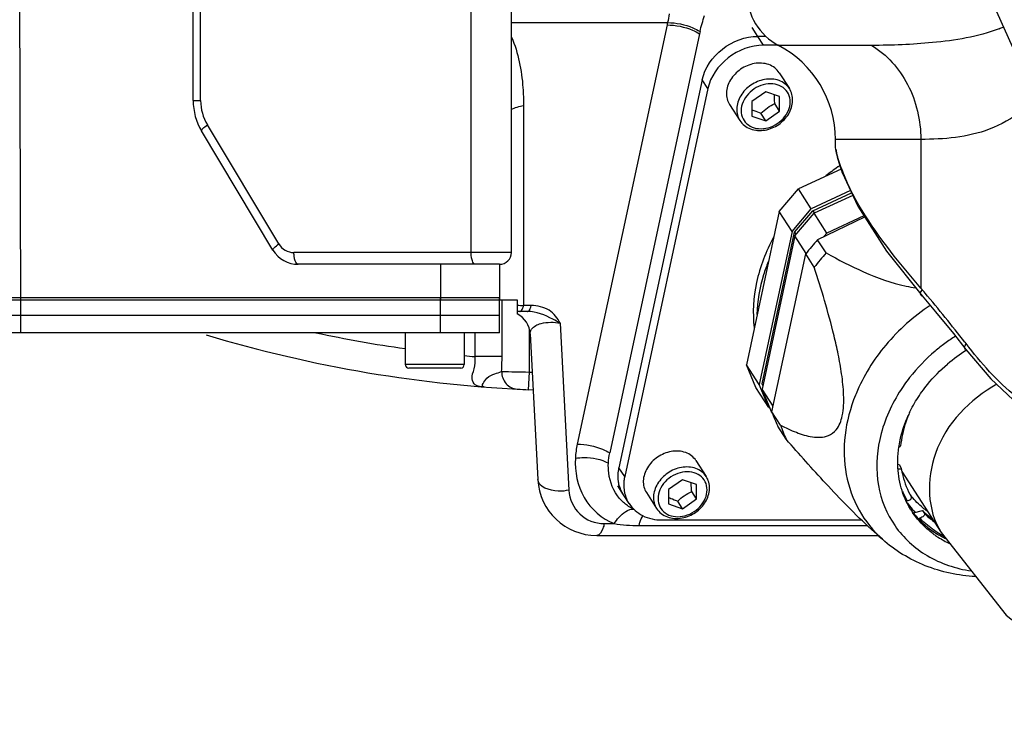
# Model space of a CAD drawing. Header units: millimetres. Extents: x 0 to 8493, y 0 to 6007.
# Tile 37 of 111: x 4270 to 4437, y 963 to 1084. Entities that reach past the tile are written whole.
import ezdxf

# ---------------------------------------------------------------- set-up
doc = ezdxf.new("R2010")
doc.units = ezdxf.units.MM
doc.header["$LTSCALE"] = 467.107143
doc.layers.get('0').update_dxf_attribs({"linetype": 'CONTINUOUS'})
for name, color, linetype in [('304102000091DXF_CONTINUOUS_LINE', 7, 'CONTINUOUS'), ('304103000034DXF_CONTINUOUS_LINE', 7, 'CONTINUOUS'), ('304103000094DXF_CONTINUOUS_LINE', 7, 'CONTINUOUS'), ('304105000235DXF_CONTINUOUS_LINE', 7, 'CONTINUOUS'), ('304105000236DXF_CONTINUOUS_LINE', 7, 'CONTINUOUS'), ('304105000239DXF_CONTINUOUS_LINE', 7, 'CONTINUOUS'), ('304106000057DXF_CONTINUOUS_LINE', 7, 'CONTINUOUS'), ('304106000059DXF_CONTINUOUS_LINE', 7, 'CONTINUOUS'), ('304106000061DXF_CONTINUOUS_LINE', 7, 'CONTINUOUS'), ('304109000080DXF_CONTINUOUS_LINE', 7, 'CONTINUOUS'), ('304109000081DXF_CONTINUOUS_LINE', 7, 'CONTINUOUS'), ('304109000082DXF_CONTINUOUS_LINE', 7, 'CONTINUOUS'), ('304109000083DXF_CONTINUOUS_LINE', 7, 'CONTINUOUS'), ('501023000078DXF_CONTINUOUS_LINE', 7, 'CONTINUOUS'), ('XIANLAN_DXF_CONTINUOUS_LINE', 7, 'CONTINUOUS'), ('最大动作范围图_DXF_DIMENSION', 7, 'CONTINUOUS')]:
    doc.layers.add(name, color=color, linetype=linetype)
doc.styles.get("Standard").update_dxf_attribs({"font": 'txt', "width": 0.7})
doc.dimstyles.new('DIMSTYLE_1', dxfattribs={"dimtxt": 85.714286, "dimasz": 42.857143, "dimexe": 1.5, "dimexo": 0, "dimgap": 6, "dimtad": 0, "dimtih": 1, "dimtoh": 1, "dimdec": 1, "dimdsep": 46, "dimtxsty": 'Standard', "dimblk": '_FILLED', "dimblk1": '_FILLED', "dimblk2": '_FILLED', "dimcen": 0.09, "dimclrt": 5, "dimazin": 2, "dimtp": 0.5, "dimtm": 0.5, "dimtfac": 1, "dimtdec": 65535, "dimtofl": 0, "dimtmove": 0, "dimatfit": 3, "dimldrblk": '_FILLED', "dimfxl": 0, "dimtolj": 1, "dimarcsym": 0})

# ---------------------------------------------------------------- blocks, each defined once
blk = doc.blocks.new('*D2')
at = {"layer": '最大动作范围图_DXF_DIMENSION', "color": 2, "linetype": 'Continuous', "transparency": 16777216}
blk.add_line((5263.67, 1245.98), (4966.12, 1245.98), dxfattribs=at)
for start, end in [(260.88866, 360), (193, 239.94839)]:
    blk.add_arc((4366.38, 1245.98), 610.46, start, end, dxfattribs=at)
for points in [[(4986.04, 1202.78), (4976.84, 1245.98), (4964.63, 1203.53)], [(3793.01, 1070.04), (3771.56, 1108.66), (3772.32, 1064.49)]]:
    blk.add_solid(points, dxfattribs=at)
blk = doc.blocks.new('_FILLED')
at = {"color": 0, "linetype": 'ByBlock'}
blk.add_solid([(0, 0), (-1, 0.25), (-1, -0.25)], dxfattribs=at)

msp = doc.modelspace()

# ---------------------------------------------------------------- linework, layer by layer
at = {"color": 2, "linetype": 'Continuous'}
msp.add_circle((4366.427, 1245.984), 316, dxfattribs=at)
at = {"layer": '304102000091DXF_CONTINUOUS_LINE', "color": 9, "linetype": 'Continuous'}
for p, q in [((4270.188, 1036.484), (4269.979, 1090.554)), ((4353.427, 1083.503), (4379.939, 1083.503)), ((4379.85, 1083.093), (4364.603, 1011.984)), ((4355.498, 1069.43), (4355.496, 1035.484)), ((4341.427, 1042.484), (4341.427, 1036.484)), ((4356.788, 1035.484), (4355.496, 1035.484)), ((4361.718, 1032.485), (4363.203, 1004.17)), ((4369.195, 998.484), (4370.876, 998.484)), ((4375.075, 998.168), (4413.831, 998.168))]:
    msp.add_line(p, q, dxfattribs=at)
at = {"layer": '304102000091DXF_CONTINUOUS_LINE', "color": 7, "linetype": 'Continuous'}
for p, q in [((4385.364, 1081.593), (4370.117, 1010.484)), ((4351.427, 1042.484), (4351.427, 1036.484)), ((4193.614, 1036.484), (4354.427, 1036.484)), ((4354.427, 1036.484), (4354.427, 1034.058)), ((4356.144, 1034.484), (4354.427, 1034.484)), ((4356.626, 1030.693), (4357.922, 1005.961)), ((4367.908, 996.484), (4415.686, 996.484))]:
    msp.add_line(p, q, dxfattribs=at)
at = {"layer": '304102000091DXF_CONTINUOUS_LINE', "color": 9, "linetype": 'Continuous'}
for centre, radius, start, end in [((4475.379, 1062.611), 97.699, 167.65239, 167.89869), ((4356.998, 1061.06), 25.62, 264.24175, 266.64021), ((4369.195, 1004.484), 6, 182.99916, 270.00084), ((4376.31, 1005.921), 5.375, 239.39249, 246.31494)]:
    msp.add_arc(centre, radius, start, end, dxfattribs=at)
at = {"layer": '304102000091DXF_CONTINUOUS_LINE', "color": 7, "linetype": 'Continuous'}
for centre, radius, start, end in [((4476.696, 1062.012), 93.407, 167.65273, 167.8992), ((4352.632, 1030.484), 4, 3.00004, 63.3234), ((4367.908, 1006.484), 10, 182.99939, 270), ((4376.653, 1006.907), 6.401, 236.99213, 241.23839), ((4376.591, 1006.797), 6.275, 241.25421, 246.15818)]:
    msp.add_arc(centre, radius, start, end, dxfattribs=at)
at = {"layer": '304102000091DXF_CONTINUOUS_LINE', "color": 9, "linetype": 'Continuous'}
for points in [[(4380.221, 1084.98), (4380.14, 1084.485), (4380.048, 1083.992), (4379.939, 1083.503)], [(4353.385, 1068.771), (4354.049, 1069.091), (4354.771, 1069.3), (4355.498, 1069.43)], [(4354.927, 1034.494), (4355.124, 1034.547), (4355.249, 1034.766), (4355.332, 1034.952)], [(4355.332, 1034.952), (4355.407, 1035.122), (4355.459, 1035.302), (4355.498, 1035.484)], [(4364.603, 1011.984), (4364.435, 1011.2), (4364.329, 1010.399), (4364.295, 1009.598)], [(4370.876, 998.484), (4372.263, 998.267), (4373.672, 998.168), (4375.075, 998.168)]]:
    msp.add_open_spline(points, degree=3, dxfattribs=at)
at = {"layer": '304102000091DXF_CONTINUOUS_LINE', "color": 7, "linetype": 'Continuous'}
for points in [[(4385.449, 1081.985), (4385.651, 1082.907), (4385.924, 1083.815), (4386.236, 1084.706)], [(4369.895, 1008.769), (4369.919, 1009.345), (4369.996, 1009.92), (4370.117, 1010.484)], [(4373.166, 1001.538), (4372.656, 1001.87), (4372.189, 1002.279), (4371.789, 1002.738)]]:
    msp.add_open_spline(points, degree=3, dxfattribs=at)
at = {"layer": '304102000091DXF_CONTINUOUS_LINE', "color": 9, "linetype": 'Continuous'}
for points, knots in [([(4379.85, 1083.093), (4381.319, 1083.093), (4383.266, 1082.694), (4384.984, 1081.832), (4385.364, 1081.593)], [0, 0, 0, 0, 0.7657458, 1, 1, 1, 1]), ([(4379.939, 1083.503), (4381.408, 1083.497), (4383.353, 1083.092), (4385.069, 1082.225), (4385.449, 1081.985)], [0, 0, 0, 0, 0.7656281, 1, 1, 1, 1]), ([(4353.452, 1081.031), (4354.624, 1078.343), (4355.361, 1074.367), (4355.498, 1070.437), (4355.498, 1069.43)], [0, 0, 0, 0, 0.7443613, 1, 1, 1, 1]), ([(4354.854, 1034.484), (4354.866, 1034.484), (4354.891, 1034.486), (4354.915, 1034.491), (4354.927, 1034.494)], [0, 0, 0, 0, 0.4956989, 1, 1, 1, 1]), ([(4361.719, 1032.484), (4361.316, 1032.728), (4359.596, 1033.69), (4357.656, 1034.484), (4356.144, 1034.484)], [0, 0, 0, 0, 0.2375515, 1, 1, 1, 1]), ([(4356.145, 1034.484), (4356.213, 1034.484), (4356.615, 1034.667), (4356.716, 1035.147), (4356.788, 1035.484)], [0, 0, 0, 0, 0.1645519, 1, 1, 1, 1]), ([(4361.718, 1032.485), (4361.305, 1033.357), (4359.944, 1035.027), (4357.836, 1035.484), (4356.788, 1035.484)], [0, 0, 0, 0, 0.4793603, 1, 1, 1, 1]), ([(4356.626, 1030.693), (4356.612, 1030.96), (4356.937, 1031.876), (4358.92, 1032.744), (4360.658, 1032.713), (4361.719, 1032.484)], [0, 0, 0, 0, 0.1348025, 0.4518575, 1, 1, 1, 1]), ([(4364.603, 1011.984), (4366.072, 1011.984), (4368.019, 1011.586), (4369.736, 1010.723), (4370.117, 1010.484)], [0, 0, 0, 0, 0.7657457, 1, 1, 1, 1]), ([(4364.295, 1009.598), (4364.197, 1007.32), (4365.048, 1002.581), (4368.779, 999.304), (4370.876, 998.484)], [0, 0, 0, 0, 0.5030198, 1, 1, 1, 1]), ([(4364.295, 1009.598), (4364.784, 1009.668), (4366.679, 1009.789), (4368.653, 1009.433), (4369.895, 1008.768)], [0, 0, 0, 0, 0.2596078, 1, 1, 1, 1]), ([(4363.203, 1004.17), (4362.601, 1004.037), (4360.822, 1003.827), (4357.991, 1004.645), (4357.922, 1005.961)], [0, 0, 0, 0, 0.3188582, 1, 1, 1, 1]), ([(4370.876, 998.484), (4371.113, 998.86), (4371.919, 999.972), (4373.256, 1001.032), (4374.223, 1000.954)], [0, 0, 0, 0, 0.3137926, 1, 1, 1, 1]), ([(4375.075, 998.168), (4375.121, 998.341), (4375.298, 998.936), (4375.549, 999.521), (4375.81, 999.88)], [0, 0, 0, 0, 0.2867435, 1, 1, 1, 1]), ([(4369.195, 998.484), (4369.135, 998.203), (4368.942, 997.476), (4368.433, 996.484), (4367.908, 996.484)], [0, 0, 0, 0, 0.3535558, 1, 1, 1, 1])]:
    msp.add_open_spline(points, degree=3, knots=knots, dxfattribs=at)
at = {"layer": '304102000091DXF_CONTINUOUS_LINE', "color": 7, "linetype": 'Continuous'}
msp.add_open_spline([(4371.789, 1002.738), (4370.753, 1003.93), (4369.932, 1006.085), (4369.871, 1008.215), (4369.895, 1008.769)], degree=3, knots=[0, 0, 0, 0, 0.7401058, 1, 1, 1, 1], dxfattribs=at)
at = {"layer": '304103000034DXF_CONTINUOUS_LINE', "color": 9, "linetype": 'Continuous'}
for p, q in [((4351.845, 1026.82), (4351.845, 1036.484)), ((4356.427, 1031.55), (4356.427, 1024.209)), ((4347.262, 1026.817), (4347.262, 1030.884)), ((4351.845, 1026.82), (4347.262, 1026.82)), ((4356.427, 1024.209), (4356.292, 1021.212))]:
    msp.add_line(p, q, dxfattribs=at)
at = {"layer": '304103000034DXF_CONTINUOUS_LINE', "color": 7, "linetype": 'Continuous'}
msp.add_arc((4366.427, 1245.984), 225, 253.26673, 267.63076, dxfattribs=at)
at = {"layer": '304103000034DXF_CONTINUOUS_LINE', "color": 9, "linetype": 'Continuous'}
for centre, radius, start, end in [((4366.427, 1245.984), 220, 257.88891, 261.89772), ((4366.427, 1245.984), 220, 264.5207, 265.00245), ((4303.04, 1026.857), 48.805, 356.99788, 359.95664), ((4377.151, 2190.346), 1166.321, 268.753432, 268.981886), ((4366.427, 1245.984), 222, 267.41824, 267.55803)]:
    msp.add_arc(centre, radius, start, end, dxfattribs=at)
for points, knots in [([(4348.819, 1021.674), (4348.303, 1021.715), (4347.259, 1021.71), (4346.543, 1023.263), (4347.242, 1024.839), (4347.321, 1026.124), (4347.262, 1026.817)], [0, 0, 0, 0, 0.2382613, 0.4164631, 0.6793879, 1, 1, 1, 1]), ([(4348.726, 1021.686), (4348.224, 1021.811), (4349.332, 1023.533), (4350.488, 1023.828), (4351.4, 1024.169), (4351.778, 1024.302)], [0, 0, 0, 0, 0.3578424, 0.7231795, 1, 1, 1, 1]), ([(4351.778, 1024.301), (4351.772, 1023.568), (4352.272, 1022.067), (4353.71, 1021.343), (4354.407, 1021.305)], [0, 0, 0, 0, 0.5125571, 1, 1, 1, 1]), ([(4348.741, 1021.683), (4348.738, 1021.684), (4348.733, 1021.685), (4348.728, 1021.686), (4348.726, 1021.686)], [0, 0, 0, 0, 0.5142628, 1, 1, 1, 1]), ([(4348.819, 1021.674), (4348.804, 1021.675), (4348.778, 1021.678), (4348.752, 1021.681), (4348.741, 1021.683)], [0, 0, 0, 0, 0.5611352, 1, 1, 1, 1])]:
    msp.add_open_spline(points, degree=3, knots=knots, dxfattribs=at)
at = {"layer": '304103000094DXF_CONTINUOUS_LINE', "color": 9, "linetype": 'Continuous'}
for p, q in [((4414.581, 1079.627), (4398.785, 1079.627)), ((4422.918, 1063.685), (4408.427, 1063.685)), ((4422.918, 1063.685), (4422.918, 1038.46)), ((4409.579, 1058.067), (4409.486, 1058.728))]:
    msp.add_line(p, q, dxfattribs=at)
at = {"layer": '304103000094DXF_CONTINUOUS_LINE', "color": 7, "linetype": 'Continuous'}
for p, q in [((4408.427, 1062.648), (4408.427, 1063.685)), ((4409.19, 1059.204), (4409.581, 1058.062)), ((4409.581, 1058.062), (4409.579, 1058.067)), ((4417.109, 1044.744), (4423.128, 1037.16)), ((4423.128, 1037.16), (4423.127, 1037.161)), ((4428.454, 1030.731), (4430.582, 1028.044)), ((4430.582, 1028.044), (4430.581, 1028.045))]:
    msp.add_line(p, q, dxfattribs=at)
for points in [[(4435.428, 1088.318), (4435.741, 1085.355), (4438.458, 1079.355)], [(4408.472, 1061.998), (4408.727, 1060.74), (4409.19, 1059.204)], [(4409.579, 1058.067), (4412.211, 1052.333), (4417.109, 1044.744)], [(4423.127, 1037.161), (4425.42, 1034.442), (4428.454, 1030.731)], [(4430.581, 1028.045), (4434.812, 1023.059), (4439.582, 1018.572), (4441.999, 1016.838)]]:
    msp.add_lwpolyline(points, dxfattribs=at)
for centre, radius, start, end in [((4403.427, 1088.484), 10, 180, 242.33606), ((4390.427, 1063.685), 18, 0, 62.33596)]:
    msp.add_arc(centre, radius, start, end, dxfattribs=at)
at = {"layer": '304103000094DXF_CONTINUOUS_LINE', "color": 9, "linetype": 'Continuous'}
for centre, radius, start, end in [((4428.833, 1101.328), 20.262, 291.34555, 293.48975), ((4434.06, 1067.547), 26.108, 199.74374, 201.01653), ((4213.582, 860.416), 274.811, 40.14445, 40.38178), ((4218.092, 864.176), 268.94, 37.87118, 40.1516), ((4499.68, 1083.125), 87.753, 217.85405, 218.57842)]:
    msp.add_arc(centre, radius, start, end, dxfattribs=at)
for points, knots in [([(4436.208, 1082.456), (4432.616, 1081.05), (4425.283, 1079.948), (4418.018, 1079.627), (4414.581, 1079.627)], [0, 0, 0, 0, 0.5288485, 1, 1, 1, 1]), ([(4414.581, 1079.627), (4417.147, 1078.072), (4421.494, 1073.176), (4422.918, 1066.879), (4422.918, 1063.685)], [0, 0, 0, 0, 0.484324, 1, 1, 1, 1]), ([(4444.298, 1073.223), (4442.133, 1069.664), (4435.076, 1064.322), (4426.836, 1063.684), (4422.918, 1063.685)], [0, 0, 0, 0, 0.515351, 1, 1, 1, 1]), ([(4409.486, 1058.728), (4409.331, 1059.162), (4408.9, 1060.44), (4408.427, 1061.759), (4408.427, 1062.655)], [0, 0, 0, 0, 0.3399729, 1, 1, 1, 1]), ([(4422.918, 1038.46), (4421.374, 1040.233), (4416.34, 1046.334), (4411.689, 1052.973), (4409.688, 1058.184)], [0, 0, 0, 0, 0.2963731, 1, 1, 1, 1]), ([(4423.074, 1037.107), (4422.948, 1037.218), (4422.715, 1037.637), (4423.032, 1038.01), (4423.205, 1038.171)], [0, 0, 0, 0, 0.4151816, 1, 1, 1, 1]), ([(4430.519, 1027.989), (4430.409, 1028.099), (4430.229, 1028.504), (4430.524, 1028.841), (4430.687, 1028.991)], [0, 0, 0, 0, 0.412467, 1, 1, 1, 1]), ([(4442.617, 1017.735), (4441.61, 1018.258), (4437.205, 1021.182), (4433.651, 1025.177), (4431.078, 1028.403)], [0, 0, 0, 0, 0.2155593, 1, 1, 1, 1])]:
    msp.add_open_spline(points, degree=3, knots=knots, dxfattribs=at)
at = {"layer": '304105000235DXF_CONTINUOUS_LINE', "color": 7, "linetype": 'Continuous'}
for p, q in [((4193.427, 1033.884), (4351.427, 1033.884)), ((4351.427, 1030.884), (4351.427, 1033.884)), ((4351.427, 1030.884), (4193.427, 1030.884))]:
    msp.add_line(p, q, dxfattribs=at)
at = {"layer": '304105000235DXF_CONTINUOUS_LINE', "color": 9, "linetype": 'Continuous'}
for p, q in [((4270.196, 1030.884), (4270.196, 1033.884)), ((4341.427, 1030.884), (4341.427, 1033.884))]:
    msp.add_line(p, q, dxfattribs=at)
at = {"layer": '304105000236DXF_CONTINUOUS_LINE', "color": 7, "linetype": 'Continuous'}
for p, q in [((4396.636, 1081.157), (4395.279, 1081.157)), ((4398.742, 1079.657), (4396.244, 1079.657)), ((4385.808, 1073.796), (4371.696, 1007.978)), ((4386.773, 1072.296), (4372.66, 1006.478)), ((4373.404, 1001.88), (4372.439, 1003.38)), ((4378.974, 999.117), (4412.829, 999.117))]:
    msp.add_line(p, q, dxfattribs=at)
at = {"layer": '304105000236DXF_CONTINUOUS_LINE', "color": 9, "linetype": 'Continuous'}
for p, q in [((4396.244, 1079.657), (4395.279, 1081.157)), ((4386.773, 1072.296), (4385.808, 1073.796)), ((4372.66, 1006.478), (4371.696, 1007.978))]:
    msp.add_line(p, q, dxfattribs=at)
at = {"layer": '304105000236DXF_CONTINUOUS_LINE', "color": 7, "linetype": 'Continuous'}
for points, knots in [([(4385.808, 1073.796), (4386.244, 1075.827), (4388.88, 1079.588), (4393.14, 1081.157), (4395.279, 1081.157)], [0, 0, 0, 0, 0.4927431, 1, 1, 1, 1]), ([(4396.244, 1079.657), (4394.105, 1079.657), (4389.845, 1078.088), (4387.209, 1074.327), (4386.773, 1072.296)], [0, 0, 0, 0, 0.5072569, 1, 1, 1, 1]), ([(4371.738, 1004.974), (4371.676, 1005.211), (4371.479, 1006.2), (4371.536, 1007.234), (4371.696, 1007.978)], [0, 0, 0, 0, 0.2435262, 1, 1, 1, 1]), ([(4372.66, 1006.478), (4372.609, 1006.24), (4372.457, 1005.309), (4372.5, 1004.343), (4372.657, 1003.661)], [0, 0, 0, 0, 0.2581859, 1, 1, 1, 1]), ([(4373.404, 1001.88), (4373.959, 1001.017), (4375.674, 999.541), (4377.86, 999.117), (4378.974, 999.117)], [0, 0, 0, 0, 0.4793193, 1, 1, 1, 1])]:
    msp.add_open_spline(points, degree=3, knots=knots, dxfattribs=at)
for points in [[(4372.439, 1003.38), (4372.125, 1003.868), (4371.887, 1004.413), (4371.738, 1004.974)], [(4372.657, 1003.661), (4372.801, 1003.034), (4373.055, 1002.421), (4373.404, 1001.88)]]:
    msp.add_open_spline(points, degree=3, dxfattribs=at)
at = {"layer": '304105000239DXF_CONTINUOUS_LINE', "color": 7, "linetype": 'Continuous'}
msp.add_arc((4366.427, 1245.984), 225, 266.95001, 267.43015, dxfattribs=at)
at = {"layer": '304106000057DXF_CONTINUOUS_LINE', "color": 7, "linetype": 'Continuous'}
for p, q in [((4299.427, 1070.254), (4299.427, 1092.484)), ((4353.427, 1044.484), (4353.427, 1091.484)), ((4312.971, 1044.912), (4300.853, 1065.109)), ((4351.427, 1042.484), (4317.258, 1042.484))]:
    msp.add_line(p, q, dxfattribs=at)
at = {"layer": '304106000057DXF_CONTINUOUS_LINE', "color": 9, "linetype": 'Continuous'}
for p, q in [((4300.694, 1070.254), (4300.694, 1091.484)), ((4346.595, 1044.484), (4346.595, 1091.484)), ((4299.427, 1070.254), (4300.694, 1070.254)), ((4313.953, 1045.941), (4301.834, 1066.138)), ((4353.427, 1044.484), (4316.525, 1044.484))]:
    msp.add_line(p, q, dxfattribs=at)
at = {"layer": '304106000057DXF_CONTINUOUS_LINE', "color": 7, "linetype": 'Continuous'}
for centre, radius, start, end in [((4309.427, 1070.254), 10, 179.99884, 210.96488), ((4317.258, 1047.484), 5, 210.96376, 270), ((4351.427, 1044.484), 2, 270, 360)]:
    msp.add_arc(centre, radius, start, end, dxfattribs=at)
at = {"layer": '304106000057DXF_CONTINUOUS_LINE', "color": 9, "linetype": 'Continuous'}
for centre, radius, start, end in [((4308.694, 1070.254), 8, 179.99989, 210.96386), ((4316.525, 1047.484), 3, 210.96378, 269.99998)]:
    msp.add_arc(centre, radius, start, end, dxfattribs=at)
for points, knots in [([(4300.852, 1065.109), (4300.826, 1065.154), (4300.889, 1065.327), (4301.206, 1065.669), (4301.56, 1065.947), (4301.834, 1066.138)], [0, 0, 0, 0, 0.1067728, 0.3137466, 1, 1, 1, 1]), ([(4312.971, 1044.912), (4312.944, 1044.956), (4313.007, 1045.129), (4313.324, 1045.471), (4313.678, 1045.75), (4313.953, 1045.941)], [0, 0, 0, 0, 0.1067727, 0.3137465, 1, 1, 1, 1]), ([(4317.258, 1042.484), (4316.998, 1042.484), (4316.705, 1043.066), (4316.563, 1043.736), (4316.525, 1044.228), (4316.525, 1044.484)], [0, 0, 0, 0, 0.3527126, 0.653925, 1, 1, 1, 1]), ([(4347.328, 1042.484), (4347.067, 1042.484), (4346.774, 1043.066), (4346.633, 1043.736), (4346.595, 1044.228), (4346.595, 1044.484)], [0, 0, 0, 0, 0.3527126, 0.653925, 1, 1, 1, 1])]:
    msp.add_open_spline(points, degree=3, knots=knots, dxfattribs=at)
at = {"layer": '304106000059DXF_CONTINUOUS_LINE', "color": 9, "linetype": 'Continuous'}
msp.add_line((4395.279, 1081.157), (4394.314, 1082.657), dxfattribs=at)
at = {"layer": '304106000059DXF_CONTINUOUS_LINE', "color": 7, "linetype": 'Continuous'}
for p, q in [((4396.636, 1081.157), (4395.279, 1081.157)), ((4372.439, 1003.38), (4371.474, 1004.88))]:
    msp.add_line(p, q, dxfattribs=at)
at = {"layer": '304106000061DXF_CONTINUOUS_LINE', "color": 7, "linetype": 'Continuous'}
for p, q in [((4218.372, 1036.884), (4351.427, 1036.884)), ((4351.427, 1033.884), (4351.427, 1036.884)), ((4193.427, 1033.884), (4351.427, 1033.884))]:
    msp.add_line(p, q, dxfattribs=at)
at = {"layer": '304106000061DXF_CONTINUOUS_LINE', "color": 9, "linetype": 'Continuous'}
for p, q in [((4270.196, 1033.884), (4270.196, 1036.884)), ((4341.427, 1033.884), (4341.427, 1036.884))]:
    msp.add_line(p, q, dxfattribs=at)
at = {"layer": '304109000080DXF_CONTINUOUS_LINE', "color": 7, "linetype": 'Continuous'}
for p, q in [((4409.388, 1058.623), (4402.163, 1055.279)), ((4398.897, 1051.428), (4402.163, 1055.279)), ((4404.334, 1051.904), (4402.163, 1055.279)), ((4410.993, 1054.986), (4404.334, 1051.904)), ((4404.6, 1051.582), (4411.162, 1054.619)), ((4411.362, 1054.184), (4404.817, 1051.154)), ((4398.897, 1051.428), (4393.327, 1025.447)), ((4401.068, 1048.053), (4398.897, 1051.428)), ((4401.068, 1048.053), (4404.334, 1051.904)), ((4401.507, 1047.934), (4404.6, 1051.582)), ((4401.551, 1047.303), (4404.817, 1051.154)), ((4404.6, 1051.582), (4404.858, 1051.181)), ((4406.988, 1047.779), (4404.817, 1051.154)), ((4413.273, 1050.688), (4406.988, 1047.779)), ((4401.068, 1048.053), (4395.498, 1022.072)), ((4395.987, 1022.19), (4401.507, 1047.934)), ((4401.507, 1047.934), (4401.757, 1047.546)), ((4401.551, 1047.303), (4395.98, 1021.322)), ((4403.462, 1044.331), (4401.551, 1047.303)), ((4406.988, 1047.779), (4406.479, 1047.18)), ((4395.498, 1022.072), (4393.327, 1025.447)), ((4394.94, 1021.595), (4393.327, 1025.447)), ((4397.111, 1018.22), (4394.94, 1021.595)), ((4397.111, 1018.22), (4395.498, 1022.072)), ((4397.854, 1018.408), (4395.98, 1021.322)), ((4397.594, 1017.47), (4395.98, 1021.322)), ((4395.987, 1022.19), (4396.122, 1021.981)), ((4396.106, 1021.908), (4395.987, 1022.19)), ((4397.111, 1018.22), (4397.333, 1018.092)), ((4397.73, 1017.259), (4397.594, 1017.47)), ((4419.015, 1008.569), (4419.236, 1008.51)), ((4419.236, 1008.51), (4419.558, 1008.01)), ((4419.558, 1008.01), (4419.605, 1007.898)), ((4420.492, 1002.314), (4420.6, 1002.34)), ((4421.661, 1000.34), (4423.21, 1000.708)), ((4422.498, 999.386), (4422.725, 999.44)), ((4423.21, 1000.708), (4423.531, 1000.208))]:
    msp.add_line(p, q, dxfattribs=at)
at = {"layer": '304109000080DXF_CONTINUOUS_LINE', "color": 9, "linetype": 'Continuous'}
for centre, radius, start, end in [((4433.18, 1009.302), 14.377, 201.7502, 208.96285), ((4433.508, 1010.396), 14.26, 225.60016, 234.08072), ((4434.172, 1010.64), 16.041, 238.11339, 242.76473)]:
    msp.add_arc(centre, radius, start, end, dxfattribs=at)
at = {"layer": '304109000080DXF_CONTINUOUS_LINE', "color": 7, "linetype": 'Continuous'}
for centre, radius, start, end in [((4433.005, 1010.697), 13.991, 225.56278, 227.85824), ((4433.238, 1010.962), 14.343, 227.87622, 234.0682)]:
    msp.add_arc(centre, radius, start, end, dxfattribs=at)
for points, knots in [([(4420.768, 1016.834), (4420.598, 1016.41), (4419.991, 1014.738), (4419.617, 1012.98), (4419.498, 1011.664)], [0, 0, 0, 0, 0.25697, 1, 1, 1, 1]), ([(4419.214, 1011.516), (4419.252, 1011.516), (4419.359, 1011.516), (4419.491, 1011.591), (4419.498, 1011.664)], [0, 0, 0, 0, 0.3424542, 1, 1, 1, 1]), ([(4419.605, 1007.898), (4419.611, 1007.862), (4419.589, 1007.775), (4419.454, 1007.718), (4419.286, 1007.706), (4419.156, 1007.72), (4419.085, 1007.731)], [0, 0, 0, 0, 0.1748858, 0.3753707, 0.651372, 1, 1, 1, 1]), ([(4419.605, 1007.898), (4419.671, 1007.467), (4420.007, 1005.788), (4420.657, 1004.17), (4421.3, 1003.067)], [0, 0, 0, 0, 0.2543164, 1, 1, 1, 1]), ([(4420.6, 1002.34), (4420.72, 1002.368), (4420.938, 1002.442), (4421.201, 1002.61), (4421.362, 1002.833), (4421.336, 1003.005), (4421.3, 1003.067)], [0, 0, 0, 0, 0.3216978, 0.5952839, 0.8108044, 1, 1, 1, 1]), ([(4423.531, 1000.208), (4423.573, 1000.142), (4423.594, 999.947), (4423.389, 999.722), (4423.095, 999.549), (4422.854, 999.471), (4422.725, 999.44)], [0, 0, 0, 0, 0.1851325, 0.4049555, 0.6819887, 1, 1, 1, 1])]:
    msp.add_open_spline(points, degree=3, knots=knots, dxfattribs=at)
at = {"layer": '304109000080DXF_CONTINUOUS_LINE', "color": 9, "linetype": 'Continuous'}
msp.add_open_spline([(4425.699, 997.02), (4425.424, 997.191), (4424.358, 997.901), (4423.382, 998.745), (4422.725, 999.44)], degree=3, knots=[0, 0, 0, 0, 0.2530009, 1, 1, 1, 1], dxfattribs=at)
at = {"layer": '304109000081DXF_CONTINUOUS_LINE', "color": 7, "linetype": 'Continuous'}
for centre, radius, start, end in [((4429.95, 1028.404), 37.178, 124.59175, 128.5598), ((4429.976, 1028.369), 37.222, 124.38113, 124.59285), ((4429.99, 1028.348), 37.247, 123.97755, 124.38111)]:
    msp.add_arc(centre, radius, start, end, dxfattribs=at)
for points, knots in [([(4397.941, 1047.091), (4396.624, 1044.684), (4394.668, 1039.654), (4394.335, 1034.237), (4394.638, 1031.683)], [0, 0, 0, 0, 0.5162743, 1, 1, 1, 1]), ([(4397.026, 1042.917), (4396.731, 1042.185), (4395.704, 1039.298), (4395.165, 1036.231), (4395.104, 1033.957)], [0, 0, 0, 0, 0.2576266, 1, 1, 1, 1])]:
    msp.add_open_spline(points, degree=3, knots=knots, dxfattribs=at)
at = {"layer": '304109000082DXF_CONTINUOUS_LINE', "color": 7, "linetype": 'Continuous'}
for centre, radius, start, end in [((4431.927, 1011.695), 13.618, 217.27122, 218.28459), ((4431.943, 1011.707), 13.638, 218.28467, 219.04286), ((4432.226, 1010.474), 14.364, 215.69811, 218.56672), ((4432.349, 1010.575), 14.523, 218.57758, 224.49688)]:
    msp.add_arc(centre, radius, start, end, dxfattribs=at)
msp.add_open_spline([(4424.007, 1000.605), (4423.757, 1000.786), (4422.793, 1001.535), (4421.925, 1002.408), (4421.35, 1003.117)], degree=3, knots=[0, 0, 0, 0, 0.2524889, 1, 1, 1, 1], dxfattribs=at)
at = {"layer": '304109000083DXF_CONTINUOUS_LINE', "color": 7, "linetype": 'Continuous'}
for p, q in [((4413.385, 1050.514), (4405.407, 1046.662)), ((4406.855, 1044.412), (4405.407, 1046.662)), ((4397.653, 1017.467), (4403.395, 1044.247)), ((4404.842, 1041.997), (4403.395, 1044.247)), ((4399.1, 1015.217), (4397.653, 1017.467)), ((4400.077, 1012.802), (4398.63, 1015.052)), ((4416.404, 995.838), (4414.555, 997.502))]:
    msp.add_line(p, q, dxfattribs=at)
for centre, radius, start, end in [((4434.385, 1020.466), 39.063, 137.88601, 142.49787), ((4435.832, 1018.216), 39.063, 137.88601, 142.49787), ((4446.235, 1003.097), 32.309, 122.65622, 126.55486), ((4445.313, 1004.53), 27.59, 122.06047, 130.36396), ((4418.741, 1024.593), 22.26, 198.67205, 205.38072), ((4441.018, 1007.713), 22.198, 154.60765, 155.74151), ((4441.186, 1007.634), 22.383, 154.36693, 154.60883), ((4420.188, 1022.343), 22.26, 198.67205, 205.38072), ((4437.516, 1008.783), 18.524, 170.89621, 171.5203), ((4433.439, 1008.424), 14.37, 211.24205, 214.00188), ((4432.997, 1009.202), 14.419, 214.80057, 216.29058), ((4433.011, 1009.212), 14.436, 216.29062, 217.55968), ((4433.021, 1009.219), 14.449, 217.55958, 218.00786), ((4434.222, 1009.272), 15.53, 233.63826, 236.09186), ((4434.351, 1009.462), 15.759, 236.08945, 237.48074), ((4434.05, 1010.505), 16.103, 239.00872, 240.30786), ((4434.529, 1009.747), 16.095, 237.49034, 241.45475), ((4434.142, 1010.667), 16.29, 240.30892, 242.11566), ((4434.284, 1010.937), 16.595, 242.11843, 244.47634), ((4434.771, 1010.192), 16.602, 241.45599, 245.21414)]:
    msp.add_arc(centre, radius, start, end, dxfattribs=at)
at = {"layer": '304109000083DXF_CONTINUOUS_LINE', "color": 9, "linetype": 'Continuous'}
msp.add_arc((4438.532, 1009.535), 28.788, 157.55637, 158.02742, dxfattribs=at)
at = {"layer": '304109000083DXF_CONTINUOUS_LINE', "color": 7, "linetype": 'Continuous'}
for points, knots in [([(4406.855, 1044.412), (4408.929, 1043.262), (4413.294, 1041.028), (4417.935, 1039.303), (4420.415, 1038.783)], [0, 0, 0, 0, 0.4833917, 1, 1, 1, 1]), ([(4399.1, 1015.217), (4399.977, 1014.761), (4401.724, 1013.939), (4404.023, 1013.22), (4405.89, 1013.085), (4407.364, 1013.359), (4408.918, 1014.542), (4409.818, 1017.096), (4409.906, 1020.34), (4409.538, 1023.837), (4408.933, 1027.176), (4407.991, 1031.33), (4406.642, 1036.261), (4405.448, 1040.115), (4404.842, 1041.997)], [0, 0, 0, 0, 0.0767922, 0.1499396, 0.1853927, 0.221492, 0.2640034, 0.3303345, 0.4229898, 0.5155149, 0.6029351, 0.6865496, 0.8463876, 1, 1, 1, 1]), ([(4426.992, 1029.05), (4426.429, 1028.633), (4424.255, 1026.908), (4422.305, 1024.898), (4421.025, 1023.267)], [0, 0, 0, 0, 0.2525814, 1, 1, 1, 1]), ([(4423.119, 1020.872), (4423.425, 1021.299), (4424.72, 1022.988), (4426.224, 1024.514), (4427.444, 1025.552)], [0, 0, 0, 0, 0.2471152, 1, 1, 1, 1]), ([(4421.025, 1023.267), (4420.398, 1022.468), (4418.141, 1019.272), (4416.554, 1015.579), (4415.939, 1012.747)], [0, 0, 0, 0, 0.2593419, 1, 1, 1, 1]), ([(4421.006, 1017.317), (4421.153, 1017.624), (4421.778, 1018.854), (4422.513, 1020.028), (4423.119, 1020.872)], [0, 0, 0, 0, 0.2468372, 1, 1, 1, 1]), ([(4419.225, 1011.714), (4419.295, 1012.146), (4419.639, 1013.9), (4420.226, 1015.603), (4420.78, 1016.833)], [0, 0, 0, 0, 0.2448483, 1, 1, 1, 1]), ([(4414.565, 997.494), (4413.154, 998.763), (4410.53, 1001.339), (4405.696, 1006.442), (4402.284, 1010.276), (4400.077, 1012.802)], [0, 0, 0, 0, 0.2699812, 0.5227694, 1, 1, 1, 1]), ([(4415.939, 1012.747), (4415.386, 1010.205), (4415.17, 1004.989), (4418.087, 997.764), (4423.882, 992.515), (4428.873, 990.857), (4431.476, 990.455)], [0, 0, 0, 0, 0.2555138, 0.4977242, 0.7412816, 1, 1, 1, 1]), ([(4419.003, 1008.52), (4418.997, 1008.768), (4418.996, 1009.769), (4419.083, 1010.769), (4419.194, 1011.515)], [0, 0, 0, 0, 0.2470646, 1, 1, 1, 1]), ([(4421.153, 1000.971), (4420.477, 1002.084), (4419.414, 1004.54), (4419.034, 1007.184), (4419.003, 1008.52)], [0, 0, 0, 0, 0.4934461, 1, 1, 1, 1]), ([(4425.015, 996.766), (4424.673, 997.018), (4423.361, 998.07), (4422.228, 999.347), (4421.526, 1000.388)], [0, 0, 0, 0, 0.2529467, 1, 1, 1, 1]), ([(4421.636, 1000.322), (4421.916, 999.964), (4423.113, 998.572), (4424.575, 997.411), (4425.758, 996.7)], [0, 0, 0, 0, 0.2475855, 1, 1, 1, 1]), ([(4432.208, 989.495), (4429.304, 989.658), (4423.557, 990.855), (4418.522, 993.931), (4416.404, 995.838)], [0, 0, 0, 0, 0.5050609, 1, 1, 1, 1])]:
    msp.add_open_spline(points, degree=3, knots=knots, dxfattribs=at)
msp.add_open_spline([(4420.415, 1038.783), (4420.959, 1038.669), (4421.508, 1038.574), (4422.06, 1038.504)], degree=3, dxfattribs=at)
at = {"layer": '304109000083DXF_CONTINUOUS_LINE', "color": 9, "linetype": 'Continuous'}
for points, knots in [([(4424.506, 1035.527), (4421.71, 1033.649), (4416.708, 1029.206), (4413.156, 1023.509), (4411.924, 1020.526)], [0, 0, 0, 0, 0.5105952, 1, 1, 1, 1]), ([(4411.835, 1020.307), (4410.955, 1018.127), (4409.757, 1013.651), (4409.914, 1006.85), (4412.109, 1000.641), (4414.83, 997.255), (4416.404, 995.838)], [0, 0, 0, 0, 0.2663777, 0.5180986, 0.7599119, 1, 1, 1, 1])]:
    msp.add_open_spline(points, degree=3, knots=knots, dxfattribs=at)
at = {"layer": '501023000078DXF_CONTINUOUS_LINE', "color": 7, "linetype": 'Continuous'}
for p, q in [((4398.87, 1075.001), (4400.607, 1072.301)), ((4396.595, 1071.748), (4394.228, 1070.097)), ((4398.962, 1070.947), (4396.595, 1071.748)), ((4390.46, 1069.591), (4392.197, 1066.891)), ((4394.228, 1070.097), (4394.228, 1067.646)), ((4398.962, 1068.495), (4398.147, 1069.762)), ((4398.962, 1068.495), (4398.962, 1070.947)), ((4396.595, 1066.845), (4395.78, 1068.111)), ((4396.595, 1066.845), (4398.962, 1068.495)), ((4394.228, 1067.646), (4396.595, 1066.845)), ((4335.427, 1030.884), (4335.427, 1025.484)), ((4345.427, 1030.884), (4345.427, 1025.484)), ((4344.827, 1024.884), (4336.027, 1024.884)), ((4384.758, 1009.183), (4386.494, 1006.483)), ((4382.482, 1005.93), (4380.115, 1004.279)), ((4384.849, 1005.129), (4382.482, 1005.93)), ((4384.849, 1002.677), (4384.849, 1005.129)), ((4376.347, 1003.773), (4378.084, 1001.073)), ((4380.115, 1004.279), (4380.115, 1001.828)), ((4384.849, 1002.677), (4384.035, 1003.944)), ((4380.115, 1001.828), (4382.482, 1001.027)), ((4382.482, 1001.027), (4381.667, 1002.293)), ((4382.482, 1001.027), (4384.849, 1002.677))]:
    msp.add_line(p, q, dxfattribs=at)
at = {"layer": '501023000078DXF_CONTINUOUS_LINE', "color": 9, "linetype": 'Continuous'}
msp.add_line((4345.427, 1025.484), (4335.427, 1025.484), dxfattribs=at)
at = {"layer": '501023000078DXF_CONTINUOUS_LINE', "color": 7, "linetype": 'Continuous'}
for centre, start, end in [((4336.027, 1025.484), 180, 270), ((4344.827, 1025.484), 270, 360)]:
    msp.add_arc(centre, 0.6, start, end, dxfattribs=at)
for points, knots in [([(4394.665, 1076.542), (4393.842, 1076.394), (4392.253, 1075.726), (4390.769, 1074.2), (4390.09, 1072.735), (4389.883, 1071.616), (4389.99, 1070.534), (4390.274, 1069.88), (4390.46, 1069.591)], [0, 0, 0, 0, 0.2668207, 0.5320061, 0.6579731, 0.7772257, 0.8904243, 1, 1, 1, 1]), ([(4398.87, 1075.001), (4398.672, 1075.31), (4398.153, 1075.873), (4396.753, 1076.631), (4395.475, 1076.687), (4394.665, 1076.542)], [0, 0, 0, 0, 0.2337371, 0.476189, 1, 1, 1, 1]), ([(4396.508, 1065.269), (4397.322, 1065.415), (4398.895, 1066.081), (4400.621, 1067.867), (4401.262, 1069.816), (4401.099, 1071.322), (4400.801, 1071.999), (4400.607, 1072.301)], [0, 0, 0, 0, 0.2630881, 0.5247062, 0.7692653, 0.8858253, 1, 1, 1, 1]), ([(4398.147, 1069.762), (4398.135, 1069.891), (4398.093, 1070.385), (4398.071, 1070.881), (4398.077, 1071.247)], [0, 0, 0, 0, 0.2621698, 1, 1, 1, 1]), ([(4395.78, 1068.111), (4396.126, 1068.451), (4396.86, 1069.088), (4397.712, 1069.558), (4398.147, 1069.762)], [0, 0, 0, 0, 0.5016966, 1, 1, 1, 1]), ([(4394.228, 1068.718), (4394.352, 1068.681), (4394.881, 1068.509), (4395.394, 1068.29), (4395.78, 1068.111)], [0, 0, 0, 0, 0.2337621, 1, 1, 1, 1]), ([(4392.197, 1066.891), (4392.406, 1066.566), (4392.946, 1065.977), (4394.009, 1065.396), (4395.235, 1065.142), (4396.085, 1065.193), (4396.508, 1065.269)], [0, 0, 0, 0, 0.2379956, 0.4817095, 0.735292, 1, 1, 1, 1]), ([(4380.552, 1010.724), (4379.729, 1010.577), (4378.14, 1009.908), (4376.656, 1008.382), (4375.977, 1006.917), (4375.77, 1005.798), (4375.877, 1004.716), (4376.162, 1004.062), (4376.347, 1003.773)], [0, 0, 0, 0, 0.2668207, 0.5320061, 0.6579731, 0.7772257, 0.8904243, 1, 1, 1, 1]), ([(4384.757, 1009.183), (4384.559, 1009.492), (4384.04, 1010.055), (4382.64, 1010.813), (4381.362, 1010.87), (4380.552, 1010.724)], [0, 0, 0, 0, 0.2337371, 0.476189, 1, 1, 1, 1]), ([(4382.395, 999.451), (4383.21, 999.597), (4384.782, 1000.264), (4386.508, 1002.049), (4387.149, 1003.998), (4386.986, 1005.504), (4386.689, 1006.181), (4386.494, 1006.483)], [0, 0, 0, 0, 0.2630881, 0.5247062, 0.7692653, 0.8858253, 1, 1, 1, 1]), ([(4384.035, 1003.944), (4384.023, 1004.073), (4383.98, 1004.567), (4383.958, 1005.063), (4383.964, 1005.429)], [0, 0, 0, 0, 0.2621698, 1, 1, 1, 1]), ([(4380.115, 1002.9), (4380.239, 1002.863), (4380.768, 1002.692), (4381.281, 1002.472), (4381.667, 1002.293)], [0, 0, 0, 0, 0.2337621, 1, 1, 1, 1]), ([(4381.667, 1002.293), (4382.013, 1002.633), (4382.747, 1003.27), (4383.599, 1003.74), (4384.035, 1003.944)], [0, 0, 0, 0, 0.5016966, 1, 1, 1, 1]), ([(4378.084, 1001.073), (4378.293, 1000.748), (4378.833, 1000.159), (4379.896, 999.578), (4381.123, 999.324), (4381.972, 999.375), (4382.395, 999.451)], [0, 0, 0, 0, 0.2379956, 0.4817095, 0.735292, 1, 1, 1, 1])]:
    msp.add_open_spline(points, degree=3, knots=knots, dxfattribs=at)
at = {"layer": '501023000078DXF_CONTINUOUS_LINE', "color": 9, "linetype": 'Continuous'}
for points, knots in [([(4396.402, 1073.842), (4395.578, 1073.694), (4393.99, 1073.026), (4392.506, 1071.5), (4391.827, 1070.035), (4391.62, 1068.916), (4391.727, 1067.834), (4392.011, 1067.18), (4392.197, 1066.891)], [0, 0, 0, 0, 0.2668213, 0.5320007, 0.6579658, 0.7772225, 0.8904257, 1, 1, 1, 1]), ([(4396.595, 1073.033), (4396.04, 1072.933), (4394.95, 1072.537), (4393.6, 1071.489), (4392.674, 1070.115), (4392.319, 1068.59), (4392.634, 1067.13), (4393.606, 1066.014), (4395.026, 1065.449), (4396.072, 1065.466), (4396.595, 1065.56)], [0, 0, 0, 0, 0.1362789, 0.2741392, 0.4064776, 0.5288278, 0.642239, 0.7537113, 0.8716862, 1, 1, 1, 1]), ([(4400.607, 1072.301), (4400.409, 1072.61), (4399.89, 1073.172), (4398.49, 1073.931), (4397.212, 1073.987), (4396.402, 1073.842)], [0, 0, 0, 0, 0.2337341, 0.4761824, 1, 1, 1, 1]), ([(4396.595, 1065.56), (4397.151, 1065.659), (4398.24, 1066.056), (4399.591, 1067.103), (4400.516, 1068.478), (4400.872, 1070.002), (4400.556, 1071.463), (4399.584, 1072.579), (4398.164, 1073.144), (4397.118, 1073.127), (4396.595, 1073.033)], [0, 0, 0, 0, 0.1362789, 0.2741392, 0.4064776, 0.5288278, 0.642239, 0.7537113, 0.8716862, 1, 1, 1, 1]), ([(4382.289, 1008.024), (4381.466, 1007.877), (4379.877, 1007.208), (4378.393, 1005.682), (4377.714, 1004.217), (4377.507, 1003.098), (4377.614, 1002.016), (4377.898, 1001.362), (4378.084, 1001.073)], [0, 0, 0, 0, 0.2668213, 0.5320007, 0.6579658, 0.7772225, 0.8904257, 1, 1, 1, 1]), ([(4386.494, 1006.483), (4386.296, 1006.792), (4385.777, 1007.355), (4384.377, 1008.113), (4383.099, 1008.17), (4382.289, 1008.024)], [0, 0, 0, 0, 0.2337341, 0.4761824, 1, 1, 1, 1]), ([(4382.482, 1007.215), (4381.927, 1007.115), (4380.838, 1006.719), (4379.487, 1005.671), (4378.561, 1004.297), (4378.206, 1002.772), (4378.521, 1001.312), (4379.493, 1000.196), (4380.913, 999.631), (4381.959, 999.648), (4382.482, 999.742)], [0, 0, 0, 0, 0.1362789, 0.2741392, 0.4064776, 0.5288278, 0.642239, 0.7537113, 0.8716862, 1, 1, 1, 1]), ([(4382.482, 999.742), (4383.038, 999.841), (4384.127, 1000.238), (4385.478, 1001.285), (4386.404, 1002.66), (4386.759, 1004.185), (4386.443, 1005.645), (4385.471, 1006.761), (4384.051, 1007.326), (4383.005, 1007.309), (4382.482, 1007.215)], [0, 0, 0, 0, 0.1362789, 0.2741392, 0.4064776, 0.5288278, 0.642239, 0.7537113, 0.8716862, 1, 1, 1, 1])]:
    msp.add_open_spline(points, degree=3, knots=knots, dxfattribs=at)
at = {"layer": 'XIANLAN_DXF_CONTINUOUS_LINE', "color": 7, "linetype": 'Continuous'}
msp.add_line((4419.712, 1007.36), (4426.385, 996.987), dxfattribs=at)
msp.add_lwpolyline([(4426.382, 996.991), (4437.422, 982.935), (4450.939, 972.33), (4466.02, 966.638), (4476.645, 965.702)], dxfattribs=at)
at = {"layer": 'XIANLAN_DXF_CONTINUOUS_LINE', "color": 9, "linetype": 'Continuous'}
msp.add_open_spline([(4435.848, 1022.138), (4431.272, 1019.587), (4423.732, 1012.1), (4423.959, 1000.759), (4426.383, 996.991)], degree=3, knots=[0, 0, 0, 0, 0.5390619, 1, 1, 1, 1], dxfattribs=at)

# ---------------------------------------------------------------- dimensions: what is measured, and where the dimension line sits
at = {"layer": '最大动作范围图_DXF_DIMENSION', "color": 2, "linetype": 'Continuous'}
dim = msp.add_angular_dim_2l(base=(4435.4838, 639.4479), line1=((3777.5117, 1110.0336), (3771.5635, 1108.6603)), line2=((5257.5696, 1245.984), (5263.6742, 1245.984)), dimstyle='DIMSTYLE_1', dxfattribs=at)
dim.commit()
dim.dimension.update_dxf_attribs({"geometry": '*D2', "text_midpoint": (4032.5663, 631.8708), "dimtype": 162})

doc.saveas('drawing.dxf')
